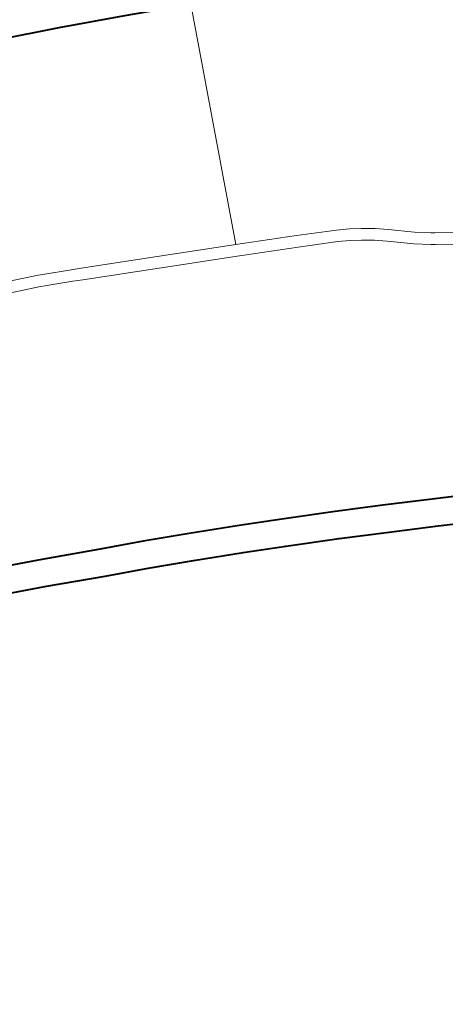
# Model space of a CAD drawing. Header units: metres. Extents: x 149090 to 149776, y 485756 to 486362.
# Tile 51 of 82: x 149613.35 to 149618.8, y 486280.95 to 486293.55. Entities that reach past the tile are written whole.
import ezdxf

# ---------------------------------------------------------------- set-up
doc = ezdxf.new("R2010")
doc.units = ezdxf.units.M
doc.header["$MEASUREMENT"] = 0
for name, color, linetype, lineweight in [('WVB-alg-onderhoek', 7, 'Continuous', 30), ('WVB-pen-brm-dik 018', 6, 'Continuous', 13), ('WVB-pen-dik 035', 1, 'Continuous', 40), ('WVB-raster-60%', 253, 'Continuous', 30)]:
    doc.layers.add(name, color=color, linetype=linetype, lineweight=lineweight)

# ---------------------------------------------------------------- blocks, each defined once
blk = doc.blocks.new('INZET')
at = {"layer": 'WVB-pen-brm-dik 018'}
for p, q in [((-0.053586, -0.112755), (-0.055073, -0.112096)), ((-0.052038, -0.113467), (-0.053586, -0.112755)), ((-0.053094, -0.119898), (-0.050486, -0.114206)), ((-0.050486, -0.114206), (-0.053094, -0.119898)), ((-0.059948, -0.11665), (-0.057678, -0.117623)), ((-0.057678, -0.117623), (-0.059948, -0.11665)), ((-0.057803, -0.117896), (-0.059981, -0.116963)), ((-0.059981, -0.116963), (-0.057803, -0.117896)), ((-0.057678, -0.117623), (-0.057571, -0.117675)), ((-0.057571, -0.117675), (-0.057678, -0.117623)), ((-0.057571, -0.117675), (-0.056912, -0.117995)), ((-0.056912, -0.117995), (-0.057571, -0.117675)), ((-0.057702, -0.117945), (-0.057803, -0.117896)), ((-0.057803, -0.117896), (-0.057702, -0.117945)), ((-0.057044, -0.118264), (-0.057702, -0.117945)), ((-0.057702, -0.117945), (-0.057044, -0.118264)), ((-0.056912, -0.117995), (-0.056677, -0.118112)), ((-0.056677, -0.118112), (-0.056912, -0.117995)), ((-0.056677, -0.118112), (-0.054911, -0.118992)), ((-0.054911, -0.118992), (-0.056677, -0.118112)), ((-0.056811, -0.11838), (-0.057044, -0.118264)), ((-0.057044, -0.118264), (-0.056811, -0.11838)), ((-0.055045, -0.119261), (-0.056811, -0.11838)), ((-0.056811, -0.11838), (-0.055045, -0.119261)), ((-0.054911, -0.118992), (-0.053094, -0.119898)), ((-0.053094, -0.119898), (-0.054911, -0.118992)), ((-0.053181, -0.120189), (-0.055045, -0.119261)), ((-0.055045, -0.119261), (-0.053181, -0.120189)), ((-0.053048, -0.119921), (-0.053094, -0.119898)), ((-0.053094, -0.119898), (-0.053048, -0.119921)), ((-0.05294, -0.119974), (-0.053048, -0.119921)), ((-0.053048, -0.119921), (-0.05294, -0.119974)), ((-0.053074, -0.120243), (-0.053181, -0.120189)), ((-0.053181, -0.120189), (-0.053074, -0.120243)), ((-0.051689, -0.120605), (-0.05294, -0.119974)), ((-0.05294, -0.119974), (-0.051689, -0.120605)), ((-0.051824, -0.120872), (-0.053074, -0.120243)), ((-0.053074, -0.120243), (-0.051824, -0.120872)), ((-0.050768, -0.121084), (-0.051689, -0.120605)), ((-0.051689, -0.120605), (-0.050768, -0.121084)), ((-0.050912, -0.121347), (-0.051824, -0.120872)), ((-0.051824, -0.120872), (-0.050912, -0.121347)), ((-0.050486, -0.121248), (-0.050768, -0.121084)), ((-0.050768, -0.121084), (-0.050486, -0.121248)), ((-0.050642, -0.121504), (-0.050912, -0.121347)), ((-0.050912, -0.121347), (-0.050642, -0.121504)), ((-0.050224, -0.121416), (-0.050486, -0.121248)), ((-0.050486, -0.121248), (-0.050224, -0.121416)), ((-0.049943, -0.121621), (-0.050224, -0.121416)), ((-0.050224, -0.121416), (-0.049943, -0.121621)), ((-0.050394, -0.121663), (-0.050642, -0.121504)), ((-0.050642, -0.121504), (-0.050394, -0.121663)), ((-0.050126, -0.121859), (-0.050394, -0.121663)), ((-0.050394, -0.121663), (-0.050126, -0.121859)), ((-0.049682, -0.12183), (-0.049943, -0.121621)), ((-0.049943, -0.121621), (-0.049682, -0.12183)), ((-0.049874, -0.122061), (-0.050126, -0.121859)), ((-0.050126, -0.121859), (-0.049874, -0.122061)), ((-0.049168, -0.122278), (-0.049682, -0.12183)), ((-0.049682, -0.12183), (-0.049168, -0.122278)), ((-0.049359, -0.122509), (-0.049874, -0.122061)), ((-0.049874, -0.122061), (-0.049359, -0.122509)), ((-0.048839, -0.122534), (-0.049168, -0.122278)), ((-0.049168, -0.122278), (-0.048839, -0.122534)), ((-0.049016, -0.122777), (-0.049359, -0.122509)), ((-0.049359, -0.122509), (-0.049016, -0.122777)), ((-0.048756, -0.122591), (-0.048839, -0.122534)), ((-0.048839, -0.122534), (-0.048756, -0.122591)), ((-0.048323, -0.122882), (-0.048756, -0.122591)), ((-0.048756, -0.122591), (-0.048323, -0.122882)), ((-0.048923, -0.122839), (-0.049016, -0.122777)), ((-0.049016, -0.122777), (-0.048923, -0.122839)), ((-0.048481, -0.123138), (-0.048923, -0.122839)), ((-0.048923, -0.122839), (-0.048481, -0.123138)), ((-0.062596, -0.123261), (-0.061798, -0.123623)), ((-0.061798, -0.123623), (-0.060426, -0.124272)), ((-0.062092, -0.124258), (-0.063092, -0.123805)), ((-0.060721, -0.124907), (-0.062092, -0.124258)), ((-0.060426, -0.124272), (-0.059403, -0.12474)), ((-0.059403, -0.12474), (-0.058335, -0.125258)), ((-0.059701, -0.125374), (-0.060721, -0.124907)), ((-0.058335, -0.125258), (-0.057168, -0.125826)), ((-0.058641, -0.125888), (-0.059701, -0.125374)), ((-0.05748, -0.126453), (-0.058641, -0.125888)), ((-0.057168, -0.125826), (-0.056182, -0.126325)), ((-0.056498, -0.126949), (-0.05748, -0.126453)), ((-0.056182, -0.126325), (-0.054947, -0.12695)), ((-0.055269, -0.127572), (-0.056498, -0.126949)), ((-0.054947, -0.12695), (-0.053859, -0.127527)), ((-0.053859, -0.127527), (-0.052739, -0.128122)), ((-0.054187, -0.128146), (-0.055269, -0.127572)), ((-0.053069, -0.128739), (-0.054187, -0.128146)), ((-0.052739, -0.128122), (-0.051203, -0.12895)), ((-0.05154, -0.129563), (-0.053069, -0.128739))]:
    blk.add_line(p, q, dxfattribs=at)
at = {"layer": 'WVB-pen-dik 035', "flags": 128}
for points in [[(-0.055073, -0.112096), (-0.053586, -0.112755), (-0.052038, -0.113467), (-0.050486, -0.114206)], [(-0.063092, -0.123805), (-0.062092, -0.124258), (-0.060721, -0.124907), (-0.059701, -0.125374), (-0.058641, -0.125888), (-0.05748, -0.126453), (-0.056498, -0.126949), (-0.055269, -0.127572), (-0.054187, -0.128146), (-0.053069, -0.128739), (-0.05154, -0.129563)], [(-0.049668, -0.129817), (-0.050251, -0.129484), (-0.051203, -0.12895), (-0.052739, -0.128122), (-0.053859, -0.127527), (-0.054947, -0.12695), (-0.056182, -0.126325), (-0.057168, -0.125826), (-0.058335, -0.125258), (-0.059403, -0.12474), (-0.060426, -0.124272), (-0.061798, -0.123623), (-0.062596, -0.123261)]]:
    blk.add_lwpolyline(points, dxfattribs=at)

msp = doc.modelspace()

# ---------------------------------------------------------------- linework, layer by layer
at = {"layer": 'WVB-alg-onderhoek', "lineweight": 40, "ltscale": 500}
msp.add_3dface([(149266.051, 485765.994), (149768.655, 486120.415), (149603.259, 486354.964), (149100.655, 486000.543)], dxfattribs=at)

# ---------------------------------------------------------------- block references
at = {"layer": 'WVB-raster-60%', "xscale": 500.0000000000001, "yscale": 500.0000000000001, "zscale": 500.0000000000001, "rotation": 35.19028839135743}
msp.add_blockref('INZET', (149603.259, 486354.964), dxfattribs=at)

doc.saveas('drawing.dxf')
